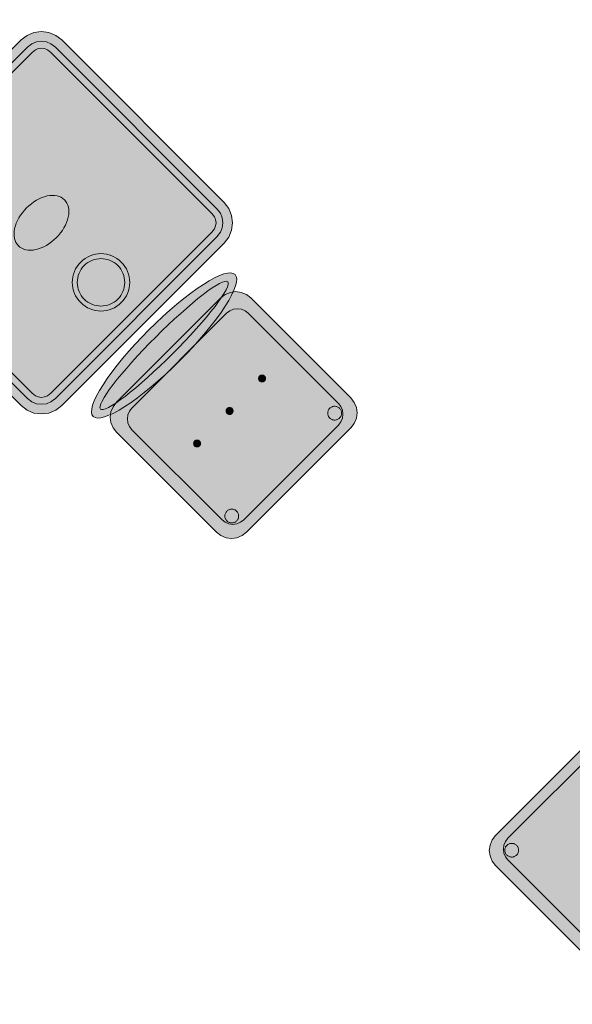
# Model space of a CAD drawing. Header units: metres. Extents: x 2172.2 to 2210.6, y 415.3 to 458.1.
# Tile 88 of 168: x 2184.5 to 2185.9, y 441 to 443.6. Entities that reach past the tile are written whole.
import ezdxf

# ---------------------------------------------------------------- set-up
doc = ezdxf.new("R2010")
doc.units = ezdxf.units.M
doc.layers.add('NC_N1_CHAIRS', color=7, linetype='CONTINUOUS', lineweight=13)
doc.layers.add('NC_N1_TABLES', color=7, linetype='CONTINUOUS', lineweight=13)

# ---------------------------------------------------------------- blocks, each defined once
blk = doc.blocks.new('NC_N1_CHAIR_OLIVE')
at = {"true_color": 0xf6f5ef}
h = blk.add_hatch(color=256, dxfattribs=at)
h.dxf.hatch_style = 1
h.paths.add_polyline_path([(0.262, 0.222), (0.2607, 0.2276), (0.257, 0.2331), (0.2507, 0.2385), (0.2421, 0.2438), (0.2311, 0.2489), (0.2178, 0.2537), (0.2025, 0.2582), (0.1853, 0.2623), (0.1662, 0.2661), (0.1456, 0.2694), (0.1235, 0.2723), (0.1003, 0.2747), (0.0761, 0.2765), (0.0511, 0.2779), (0.0257, 0.2787), (0, 0.279), (-0.0257, 0.2787), (-0.0511, 0.2779), (-0.0761, 0.2765), (-0.1003, 0.2747), (-0.1235, 0.2723), (-0.1456, 0.2694), (-0.1662, 0.2661), (-0.1853, 0.2623), (-0.2025, 0.2582), (-0.2178, 0.2537), (-0.2311, 0.2489), (-0.2421, 0.2438), (-0.2507, 0.2385), (-0.257, 0.2331), (-0.2607, 0.2276), (-0.262, 0.222), (-0.2607, 0.2164), (-0.257, 0.2109), (-0.2507, 0.2055), (-0.2421, 0.2002), (-0.2311, 0.1951), (-0.2178, 0.1903), (-0.2025, 0.1858), (-0.1853, 0.1817), (-0.1662, 0.1779), (-0.1456, 0.1746), (-0.1235, 0.1717), (-0.1003, 0.1693), (-0.0761, 0.1675), (-0.0511, 0.1661), (-0.0257, 0.1653), (0, 0.165), (0.0257, 0.1653), (0.0511, 0.1661), (0.0761, 0.1675), (0.1003, 0.1693), (0.1235, 0.1717), (0.1456, 0.1746), (0.1662, 0.1779), (0.1853, 0.1817), (0.2025, 0.1858), (0.2178, 0.1903), (0.2311, 0.1951), (0.2421, 0.2002), (0.2507, 0.2055), (0.257, 0.2109), (0.2607, 0.2164)])
at = {"true_color": 0x778fa0}
h = blk.add_hatch(color=256, dxfattribs=at)
h.dxf.hatch_style = 1
h.paths.add_polyline_path([(0.193, -0.275), (-0.193, -0.275), (-0.2072, -0.2731), (-0.2205, -0.2676), (-0.2319, -0.2589), (-0.2406, -0.2475), (-0.2461, -0.2342), (-0.248, -0.22), (-0.248, 0.15), (-0.2461, 0.1642), (-0.2406, 0.1775), (-0.2319, 0.1889), (-0.2205, 0.1976), (-0.2072, 0.2031), (-0.193, 0.205), (0.193, 0.205), (0.2072, 0.2031), (0.2205, 0.1976), (0.2319, 0.1889), (0.2406, 0.1775), (0.2461, 0.1642), (0.248, 0.15), (0.248, -0.22), (0.2461, -0.2342), (0.2406, -0.2475), (0.2319, -0.2589), (0.2205, -0.2676), (0.2072, -0.2731)])
at = {"true_color": 0xa38246}
h = blk.add_hatch(color=256, dxfattribs=at)
h.dxf.hatch_style = 1
h.paths.add_polyline_path([(-0.111, -0.02), (-0.111, -0.0209), (-0.1112, -0.0218), (-0.1114, -0.0226), (-0.1117, -0.0234), (-0.1121, -0.0242), (-0.1125, -0.025), (-0.113, -0.0257), (-0.1136, -0.0264), (-0.1143, -0.027), (-0.115, -0.0275), (-0.1158, -0.0279), (-0.1166, -0.0283), (-0.1174, -0.0286), (-0.1182, -0.0288), (-0.1191, -0.029), (-0.12, -0.029), (-0.1209, -0.029), (-0.1218, -0.0288), (-0.1226, -0.0286), (-0.1234, -0.0283), (-0.1242, -0.0279), (-0.125, -0.0275), (-0.1257, -0.027), (-0.1264, -0.0264), (-0.127, -0.0257), (-0.1275, -0.025), (-0.1279, -0.0242), (-0.1283, -0.0234), (-0.1286, -0.0226), (-0.1288, -0.0218), (-0.129, -0.0209), (-0.129, -0.02), (-0.129, -0.0191), (-0.1288, -0.0182), (-0.1286, -0.0174), (-0.1283, -0.0166), (-0.1279, -0.0158), (-0.1275, -0.015), (-0.127, -0.0143), (-0.1264, -0.0136), (-0.1257, -0.013), (-0.125, -0.0125), (-0.1242, -0.0121), (-0.1234, -0.0117), (-0.1226, -0.0114), (-0.1218, -0.0112), (-0.1209, -0.011), (-0.12, -0.011), (-0.1191, -0.011), (-0.1182, -0.0112), (-0.1174, -0.0114), (-0.1166, -0.0117), (-0.1158, -0.0121), (-0.115, -0.0125), (-0.1143, -0.013), (-0.1136, -0.0136), (-0.113, -0.0143), (-0.1125, -0.015), (-0.1121, -0.0158), (-0.1117, -0.0166), (-0.1114, -0.0174), (-0.1112, -0.0182), (-0.111, -0.0191)])
h = blk.add_hatch(color=256, dxfattribs=at)
h.dxf.hatch_style = 1
h.paths.add_polyline_path([(0.009, -0.02), (0.009, -0.0209), (0.0088, -0.0218), (0.0086, -0.0226), (0.0083, -0.0234), (0.0079, -0.0242), (0.0075, -0.025), (0.007, -0.0257), (0.0064, -0.0264), (0.0057, -0.027), (0.005, -0.0275), (0.0042, -0.0279), (0.0034, -0.0283), (0.0026, -0.0286), (0.0018, -0.0288), (0.0009, -0.029), (0, -0.029), (-0.0009, -0.029), (-0.0018, -0.0288), (-0.0026, -0.0286), (-0.0034, -0.0283), (-0.0042, -0.0279), (-0.005, -0.0275), (-0.0057, -0.027), (-0.0064, -0.0264), (-0.007, -0.0257), (-0.0075, -0.025), (-0.0079, -0.0242), (-0.0083, -0.0234), (-0.0086, -0.0226), (-0.0088, -0.0218), (-0.009, -0.0209), (-0.009, -0.02), (-0.009, -0.0191), (-0.0088, -0.0182), (-0.0086, -0.0174), (-0.0083, -0.0166), (-0.0079, -0.0158), (-0.0075, -0.015), (-0.007, -0.0143), (-0.0064, -0.0136), (-0.0057, -0.013), (-0.005, -0.0125), (-0.0042, -0.0121), (-0.0034, -0.0117), (-0.0026, -0.0114), (-0.0018, -0.0112), (-0.0009, -0.011), (0, -0.011), (0.0009, -0.011), (0.0018, -0.0112), (0.0026, -0.0114), (0.0034, -0.0117), (0.0042, -0.0121), (0.005, -0.0125), (0.0057, -0.013), (0.0064, -0.0136), (0.007, -0.0143), (0.0075, -0.015), (0.0079, -0.0158), (0.0083, -0.0166), (0.0086, -0.0174), (0.0088, -0.0182), (0.009, -0.0191)])
h = blk.add_hatch(color=256, dxfattribs=at)
h.dxf.hatch_style = 1
h.paths.add_polyline_path([(0.129, -0.02), (0.129, -0.0209), (0.1288, -0.0218), (0.1286, -0.0226), (0.1283, -0.0234), (0.1279, -0.0242), (0.1275, -0.025), (0.127, -0.0257), (0.1264, -0.0264), (0.1257, -0.027), (0.125, -0.0275), (0.1242, -0.0279), (0.1234, -0.0283), (0.1226, -0.0286), (0.1218, -0.0288), (0.1209, -0.029), (0.12, -0.029), (0.1191, -0.029), (0.1182, -0.0288), (0.1174, -0.0286), (0.1166, -0.0283), (0.1158, -0.0279), (0.115, -0.0275), (0.1143, -0.027), (0.1136, -0.0264), (0.113, -0.0257), (0.1125, -0.025), (0.1121, -0.0242), (0.1117, -0.0234), (0.1114, -0.0226), (0.1112, -0.0218), (0.111, -0.0209), (0.111, -0.02), (0.111, -0.0191), (0.1112, -0.0182), (0.1114, -0.0174), (0.1117, -0.0166), (0.1121, -0.0158), (0.1125, -0.015), (0.113, -0.0143), (0.1136, -0.0136), (0.1143, -0.013), (0.115, -0.0125), (0.1158, -0.0121), (0.1166, -0.0117), (0.1174, -0.0114), (0.1182, -0.0112), (0.1191, -0.011), (0.12, -0.011), (0.1209, -0.011), (0.1218, -0.0112), (0.1226, -0.0114), (0.1234, -0.0117), (0.1242, -0.0121), (0.125, -0.0125), (0.1257, -0.013), (0.1264, -0.0136), (0.127, -0.0143), (0.1275, -0.015), (0.1279, -0.0158), (0.1283, -0.0166), (0.1286, -0.0174), (0.1288, -0.0182), (0.129, -0.0191)])
h = blk.add_hatch(color=256, dxfattribs=at)
h.dxf.hatch_style = 1
h.paths.add_polyline_path([(-0.172, -0.218), (-0.1721, -0.2198), (-0.1723, -0.2215), (-0.1728, -0.2232), (-0.1734, -0.2249), (-0.1741, -0.2265), (-0.175, -0.228), (-0.1761, -0.2294), (-0.1773, -0.2307), (-0.1786, -0.2319), (-0.18, -0.233), (-0.1815, -0.2339), (-0.1831, -0.2346), (-0.1848, -0.2352), (-0.1865, -0.2357), (-0.1882, -0.2359), (-0.19, -0.236), (-0.1918, -0.2359), (-0.1935, -0.2357), (-0.1952, -0.2352), (-0.1969, -0.2346), (-0.1985, -0.2339), (-0.2, -0.233), (-0.2014, -0.2319), (-0.2027, -0.2307), (-0.2039, -0.2294), (-0.205, -0.228), (-0.2059, -0.2265), (-0.2066, -0.2249), (-0.2072, -0.2232), (-0.2077, -0.2215), (-0.2079, -0.2198), (-0.208, -0.218), (-0.2079, -0.2162), (-0.2077, -0.2145), (-0.2072, -0.2128), (-0.2066, -0.2111), (-0.2059, -0.2095), (-0.205, -0.208), (-0.2039, -0.2066), (-0.2027, -0.2053), (-0.2014, -0.2041), (-0.2, -0.203), (-0.1985, -0.2021), (-0.1969, -0.2014), (-0.1952, -0.2008), (-0.1935, -0.2003), (-0.1918, -0.2001), (-0.19, -0.2), (-0.1882, -0.2001), (-0.1865, -0.2003), (-0.1848, -0.2008), (-0.1831, -0.2014), (-0.1815, -0.2021), (-0.18, -0.203), (-0.1786, -0.2041), (-0.1773, -0.2053), (-0.1761, -0.2066), (-0.175, -0.208), (-0.1741, -0.2095), (-0.1734, -0.2111), (-0.1728, -0.2128), (-0.1723, -0.2145), (-0.1721, -0.2162)])
h = blk.add_hatch(color=256, dxfattribs=at)
h.dxf.hatch_style = 1
h.paths.add_polyline_path([(0.208, -0.218), (0.2079, -0.2198), (0.2077, -0.2215), (0.2072, -0.2232), (0.2066, -0.2249), (0.2059, -0.2265), (0.205, -0.228), (0.2039, -0.2294), (0.2027, -0.2307), (0.2014, -0.2319), (0.2, -0.233), (0.1985, -0.2339), (0.1969, -0.2346), (0.1952, -0.2352), (0.1935, -0.2357), (0.1918, -0.2359), (0.19, -0.236), (0.1882, -0.2359), (0.1865, -0.2357), (0.1848, -0.2352), (0.1831, -0.2346), (0.1815, -0.2339), (0.18, -0.233), (0.1786, -0.2319), (0.1773, -0.2307), (0.1761, -0.2294), (0.175, -0.228), (0.1741, -0.2265), (0.1734, -0.2249), (0.1728, -0.2232), (0.1723, -0.2215), (0.1721, -0.2198), (0.172, -0.218), (0.1721, -0.2162), (0.1723, -0.2145), (0.1728, -0.2128), (0.1734, -0.2111), (0.1741, -0.2095), (0.175, -0.208), (0.1761, -0.2066), (0.1773, -0.2053), (0.1786, -0.2041), (0.18, -0.203), (0.1815, -0.2021), (0.1831, -0.2014), (0.1848, -0.2008), (0.1865, -0.2003), (0.1882, -0.2001), (0.19, -0.2), (0.1918, -0.2001), (0.1935, -0.2003), (0.1952, -0.2008), (0.1969, -0.2014), (0.1985, -0.2021), (0.2, -0.203), (0.2014, -0.2041), (0.2027, -0.2053), (0.2039, -0.2066), (0.205, -0.208), (0.2059, -0.2095), (0.2066, -0.2111), (0.2072, -0.2128), (0.2077, -0.2145), (0.2079, -0.2162)])
at = {"color": 0, "linetype": 'CONTINUOUS', "lineweight": -2, "true_color": 0x2d3540}
for points in [[(0.262, 0.222), (0.2607, 0.2276), (0.257, 0.2331), (0.2507, 0.2385), (0.2421, 0.2438), (0.2311, 0.2489), (0.2178, 0.2537), (0.2025, 0.2582), (0.1853, 0.2623), (0.1662, 0.2661), (0.1456, 0.2694), (0.1235, 0.2723), (0.1003, 0.2747), (0.0761, 0.2765), (0.0511, 0.2779), (0.0257, 0.2787), (0, 0.279), (-0.0257, 0.2787), (-0.0511, 0.2779), (-0.0761, 0.2765), (-0.1003, 0.2747), (-0.1235, 0.2723), (-0.1456, 0.2694), (-0.1662, 0.2661), (-0.1853, 0.2623), (-0.2025, 0.2582), (-0.2178, 0.2537), (-0.2311, 0.2489), (-0.2421, 0.2438), (-0.2507, 0.2385), (-0.257, 0.2331), (-0.2607, 0.2276), (-0.262, 0.222), (-0.2607, 0.2164), (-0.257, 0.2109), (-0.2507, 0.2055), (-0.2421, 0.2002), (-0.2311, 0.1951), (-0.2178, 0.1903), (-0.2025, 0.1858), (-0.1853, 0.1817), (-0.1662, 0.1779), (-0.1456, 0.1746), (-0.1235, 0.1717), (-0.1003, 0.1693), (-0.0761, 0.1675), (-0.0511, 0.1661), (-0.0257, 0.1653), (0, 0.165), (0.0257, 0.1653), (0.0511, 0.1661), (0.0761, 0.1675), (0.1003, 0.1693), (0.1235, 0.1717), (0.1456, 0.1746), (0.1662, 0.1779), (0.1853, 0.1817), (0.2025, 0.1858), (0.2178, 0.1903), (0.2311, 0.1951), (0.2421, 0.2002), (0.2507, 0.2055), (0.257, 0.2109), (0.2607, 0.2164)], [(0.193, -0.275), (-0.193, -0.275), (-0.2072, -0.2731), (-0.2205, -0.2676), (-0.2319, -0.2589), (-0.2406, -0.2475), (-0.2461, -0.2342), (-0.248, -0.22), (-0.248, 0.15), (-0.2461, 0.1642), (-0.2406, 0.1775), (-0.2319, 0.1889), (-0.2205, 0.1976), (-0.2072, 0.2031), (-0.193, 0.205), (0.193, 0.205), (0.2072, 0.2031), (0.2205, 0.1976), (0.2319, 0.1889), (0.2406, 0.1775), (0.2461, 0.1642), (0.248, 0.15), (0.248, -0.22), (0.2461, -0.2342), (0.2406, -0.2475), (0.2319, -0.2589), (0.2205, -0.2676), (0.2072, -0.2731)]]:
    blk.add_lwpolyline(points, close=True, dxfattribs=at)
at = {"color": 0, "linetype": 'CONTINUOUS', "lineweight": -2, "true_color": 0xa38246}
for points in [[(0.235, 0.222), (0.2339, 0.225), (0.2305, 0.228), (0.2249, 0.231), (0.2171, 0.2339), (0.2073, 0.2366), (0.1954, 0.2392), (0.1817, 0.2417), (0.1662, 0.2439), (0.1491, 0.246), (0.1306, 0.2478), (0.1108, 0.2493), (0.0899, 0.2506), (0.0682, 0.2517), (0.0458, 0.2524), (0.023, 0.2529), (0, 0.253), (-0.023, 0.2529), (-0.0458, 0.2524), (-0.0682, 0.2517), (-0.0899, 0.2506), (-0.1108, 0.2493), (-0.1306, 0.2478), (-0.1491, 0.246), (-0.1662, 0.2439), (-0.1817, 0.2417), (-0.1954, 0.2392), (-0.2073, 0.2366), (-0.2171, 0.2339), (-0.2249, 0.231), (-0.2305, 0.228), (-0.2339, 0.225), (-0.235, 0.222), (-0.2339, 0.219), (-0.2305, 0.216), (-0.2249, 0.213), (-0.2171, 0.2101), (-0.2073, 0.2074), (-0.1954, 0.2048), (-0.1817, 0.2023), (-0.1662, 0.2001), (-0.1491, 0.198), (-0.1306, 0.1962), (-0.1108, 0.1947), (-0.0899, 0.1934), (-0.0682, 0.1923), (-0.0458, 0.1916), (-0.023, 0.1911), (0, 0.191), (0.023, 0.1911), (0.0458, 0.1916), (0.0682, 0.1923), (0.0899, 0.1934), (0.1108, 0.1947), (0.1306, 0.1962), (0.1491, 0.198), (0.1662, 0.2001), (0.1817, 0.2023), (0.1954, 0.2048), (0.2073, 0.2074), (0.2171, 0.2101), (0.2249, 0.213), (0.2305, 0.216), (0.2339, 0.219)], [(0.175, -0.247), (-0.175, -0.247), (-0.1854, -0.2456), (-0.195, -0.2416), (-0.2033, -0.2353), (-0.2096, -0.227), (-0.2136, -0.2174), (-0.215, -0.207), (-0.215, 0.126), (-0.2136, 0.1364), (-0.2096, 0.146), (-0.2033, 0.1543), (-0.195, 0.1606), (-0.1854, 0.1646), (-0.175, 0.166), (0.175, 0.166), (0.1854, 0.1646), (0.195, 0.1606), (0.2033, 0.1543), (0.2096, 0.146), (0.2136, 0.1364), (0.215, 0.126), (0.215, -0.207), (0.2136, -0.2174), (0.2096, -0.227), (0.2033, -0.2353), (0.195, -0.2416), (0.1854, -0.2456)]]:
    blk.add_lwpolyline(points, close=True, dxfattribs=at)
at = {"color": 0, "linetype": 'CONTINUOUS', "lineweight": -2}
for points in [[(-0.111, -0.02), (-0.111, -0.0209), (-0.1112, -0.0218), (-0.1114, -0.0226), (-0.1117, -0.0234), (-0.1121, -0.0242), (-0.1125, -0.025), (-0.113, -0.0257), (-0.1136, -0.0264), (-0.1143, -0.027), (-0.115, -0.0275), (-0.1158, -0.0279), (-0.1166, -0.0283), (-0.1174, -0.0286), (-0.1182, -0.0288), (-0.1191, -0.029), (-0.12, -0.029), (-0.1209, -0.029), (-0.1218, -0.0288), (-0.1226, -0.0286), (-0.1234, -0.0283), (-0.1242, -0.0279), (-0.125, -0.0275), (-0.1257, -0.027), (-0.1264, -0.0264), (-0.127, -0.0257), (-0.1275, -0.025), (-0.1279, -0.0242), (-0.1283, -0.0234), (-0.1286, -0.0226), (-0.1288, -0.0218), (-0.129, -0.0209), (-0.129, -0.02), (-0.129, -0.0191), (-0.1288, -0.0182), (-0.1286, -0.0174), (-0.1283, -0.0166), (-0.1279, -0.0158), (-0.1275, -0.015), (-0.127, -0.0143), (-0.1264, -0.0136), (-0.1257, -0.013), (-0.125, -0.0125), (-0.1242, -0.0121), (-0.1234, -0.0117), (-0.1226, -0.0114), (-0.1218, -0.0112), (-0.1209, -0.011), (-0.12, -0.011), (-0.1191, -0.011), (-0.1182, -0.0112), (-0.1174, -0.0114), (-0.1166, -0.0117), (-0.1158, -0.0121), (-0.115, -0.0125), (-0.1143, -0.013), (-0.1136, -0.0136), (-0.113, -0.0143), (-0.1125, -0.015), (-0.1121, -0.0158), (-0.1117, -0.0166), (-0.1114, -0.0174), (-0.1112, -0.0182), (-0.111, -0.0191)], [(0.009, -0.02), (0.009, -0.0209), (0.0088, -0.0218), (0.0086, -0.0226), (0.0083, -0.0234), (0.0079, -0.0242), (0.0075, -0.025), (0.007, -0.0257), (0.0064, -0.0264), (0.0057, -0.027), (0.005, -0.0275), (0.0042, -0.0279), (0.0034, -0.0283), (0.0026, -0.0286), (0.0018, -0.0288), (0.0009, -0.029), (0, -0.029), (-0.0009, -0.029), (-0.0018, -0.0288), (-0.0026, -0.0286), (-0.0034, -0.0283), (-0.0042, -0.0279), (-0.005, -0.0275), (-0.0057, -0.027), (-0.0064, -0.0264), (-0.007, -0.0257), (-0.0075, -0.025), (-0.0079, -0.0242), (-0.0083, -0.0234), (-0.0086, -0.0226), (-0.0088, -0.0218), (-0.009, -0.0209), (-0.009, -0.02), (-0.009, -0.0191), (-0.0088, -0.0182), (-0.0086, -0.0174), (-0.0083, -0.0166), (-0.0079, -0.0158), (-0.0075, -0.015), (-0.007, -0.0143), (-0.0064, -0.0136), (-0.0057, -0.013), (-0.005, -0.0125), (-0.0042, -0.0121), (-0.0034, -0.0117), (-0.0026, -0.0114), (-0.0018, -0.0112), (-0.0009, -0.011), (0, -0.011), (0.0009, -0.011), (0.0018, -0.0112), (0.0026, -0.0114), (0.0034, -0.0117), (0.0042, -0.0121), (0.005, -0.0125), (0.0057, -0.013), (0.0064, -0.0136), (0.007, -0.0143), (0.0075, -0.015), (0.0079, -0.0158), (0.0083, -0.0166), (0.0086, -0.0174), (0.0088, -0.0182), (0.009, -0.0191)], [(0.129, -0.02), (0.129, -0.0209), (0.1288, -0.0218), (0.1286, -0.0226), (0.1283, -0.0234), (0.1279, -0.0242), (0.1275, -0.025), (0.127, -0.0257), (0.1264, -0.0264), (0.1257, -0.027), (0.125, -0.0275), (0.1242, -0.0279), (0.1234, -0.0283), (0.1226, -0.0286), (0.1218, -0.0288), (0.1209, -0.029), (0.12, -0.029), (0.1191, -0.029), (0.1182, -0.0288), (0.1174, -0.0286), (0.1166, -0.0283), (0.1158, -0.0279), (0.115, -0.0275), (0.1143, -0.027), (0.1136, -0.0264), (0.113, -0.0257), (0.1125, -0.025), (0.1121, -0.0242), (0.1117, -0.0234), (0.1114, -0.0226), (0.1112, -0.0218), (0.111, -0.0209), (0.111, -0.02), (0.111, -0.0191), (0.1112, -0.0182), (0.1114, -0.0174), (0.1117, -0.0166), (0.1121, -0.0158), (0.1125, -0.015), (0.113, -0.0143), (0.1136, -0.0136), (0.1143, -0.013), (0.115, -0.0125), (0.1158, -0.0121), (0.1166, -0.0117), (0.1174, -0.0114), (0.1182, -0.0112), (0.1191, -0.011), (0.12, -0.011), (0.1209, -0.011), (0.1218, -0.0112), (0.1226, -0.0114), (0.1234, -0.0117), (0.1242, -0.0121), (0.125, -0.0125), (0.1257, -0.013), (0.1264, -0.0136), (0.127, -0.0143), (0.1275, -0.015), (0.1279, -0.0158), (0.1283, -0.0166), (0.1286, -0.0174), (0.1288, -0.0182), (0.129, -0.0191)], [(-0.172, -0.218), (-0.1721, -0.2198), (-0.1723, -0.2215), (-0.1728, -0.2232), (-0.1734, -0.2249), (-0.1741, -0.2265), (-0.175, -0.228), (-0.1761, -0.2294), (-0.1773, -0.2307), (-0.1786, -0.2319), (-0.18, -0.233), (-0.1815, -0.2339), (-0.1831, -0.2346), (-0.1848, -0.2352), (-0.1865, -0.2357), (-0.1882, -0.2359), (-0.19, -0.236), (-0.1918, -0.2359), (-0.1935, -0.2357), (-0.1952, -0.2352), (-0.1969, -0.2346), (-0.1985, -0.2339), (-0.2, -0.233), (-0.2014, -0.2319), (-0.2027, -0.2307), (-0.2039, -0.2294), (-0.205, -0.228), (-0.2059, -0.2265), (-0.2066, -0.2249), (-0.2072, -0.2232), (-0.2077, -0.2215), (-0.2079, -0.2198), (-0.208, -0.218), (-0.2079, -0.2162), (-0.2077, -0.2145), (-0.2072, -0.2128), (-0.2066, -0.2111), (-0.2059, -0.2095), (-0.205, -0.208), (-0.2039, -0.2066), (-0.2027, -0.2053), (-0.2014, -0.2041), (-0.2, -0.203), (-0.1985, -0.2021), (-0.1969, -0.2014), (-0.1952, -0.2008), (-0.1935, -0.2003), (-0.1918, -0.2001), (-0.19, -0.2), (-0.1882, -0.2001), (-0.1865, -0.2003), (-0.1848, -0.2008), (-0.1831, -0.2014), (-0.1815, -0.2021), (-0.18, -0.203), (-0.1786, -0.2041), (-0.1773, -0.2053), (-0.1761, -0.2066), (-0.175, -0.208), (-0.1741, -0.2095), (-0.1734, -0.2111), (-0.1728, -0.2128), (-0.1723, -0.2145), (-0.1721, -0.2162)], [(0.208, -0.218), (0.2079, -0.2198), (0.2077, -0.2215), (0.2072, -0.2232), (0.2066, -0.2249), (0.2059, -0.2265), (0.205, -0.228), (0.2039, -0.2294), (0.2027, -0.2307), (0.2014, -0.2319), (0.2, -0.233), (0.1985, -0.2339), (0.1969, -0.2346), (0.1952, -0.2352), (0.1935, -0.2357), (0.1918, -0.2359), (0.19, -0.236), (0.1882, -0.2359), (0.1865, -0.2357), (0.1848, -0.2352), (0.1831, -0.2346), (0.1815, -0.2339), (0.18, -0.233), (0.1786, -0.2319), (0.1773, -0.2307), (0.1761, -0.2294), (0.175, -0.228), (0.1741, -0.2265), (0.1734, -0.2249), (0.1728, -0.2232), (0.1723, -0.2215), (0.1721, -0.2198), (0.172, -0.218), (0.1721, -0.2162), (0.1723, -0.2145), (0.1728, -0.2128), (0.1734, -0.2111), (0.1741, -0.2095), (0.175, -0.208), (0.1761, -0.2066), (0.1773, -0.2053), (0.1786, -0.2041), (0.18, -0.203), (0.1815, -0.2021), (0.1831, -0.2014), (0.1848, -0.2008), (0.1865, -0.2003), (0.1882, -0.2001), (0.19, -0.2), (0.1918, -0.2001), (0.1935, -0.2003), (0.1952, -0.2008), (0.1969, -0.2014), (0.1985, -0.2021), (0.2, -0.203), (0.2014, -0.2041), (0.2027, -0.2053), (0.2039, -0.2066), (0.205, -0.208), (0.2059, -0.2095), (0.2066, -0.2111), (0.2072, -0.2128), (0.2077, -0.2145), (0.2079, -0.2162)]]:
    blk.add_lwpolyline(points, close=True, dxfattribs=at)
blk = doc.blocks.new('NC_N1_DINING_TWO_SQUARE')
at = {"true_color": 0xf6f5ef}
h = blk.add_hatch(color=256, dxfattribs=at)
h.dxf.hatch_style = 1
h.paths.add_polyline_path([(0.3, -0.375), (-0.3, -0.375), (-0.3194, -0.3724), (-0.3375, -0.365), (-0.353, -0.353), (-0.365, -0.3375), (-0.3724, -0.3194), (-0.375, -0.3), (-0.375, 0.3), (-0.3724, 0.3194), (-0.365, 0.3375), (-0.353, 0.353), (-0.3375, 0.365), (-0.3194, 0.3724), (-0.3, 0.375), (0.3, 0.375), (0.3194, 0.3724), (0.3375, 0.365), (0.353, 0.353), (0.365, 0.3375), (0.3724, 0.3194), (0.375, 0.3), (0.375, -0.3), (0.3724, -0.3194), (0.365, -0.3375), (0.353, -0.353), (0.3375, -0.365), (0.3194, -0.3724)])
at = {"color": 0, "linetype": 'CONTINUOUS', "lineweight": -2, "true_color": 0x2d3540}
blk.add_lwpolyline([(0.3, -0.375), (-0.3, -0.375), (-0.3194, -0.3724), (-0.3375, -0.365), (-0.353, -0.353), (-0.365, -0.3375), (-0.3724, -0.3194), (-0.375, -0.3), (-0.375, 0.3), (-0.3724, 0.3194), (-0.365, 0.3375), (-0.353, 0.353), (-0.3375, 0.365), (-0.3194, 0.3724), (-0.3, 0.375), (0.3, 0.375), (0.3194, 0.3724), (0.3375, 0.365), (0.353, 0.353), (0.365, 0.3375), (0.3724, 0.3194), (0.375, 0.3), (0.375, -0.3), (0.3724, -0.3194), (0.365, -0.3375), (0.353, -0.353), (0.3375, -0.365), (0.3194, -0.3724)], close=True, dxfattribs=at)
at = {"color": 0, "linetype": 'CONTINUOUS', "lineweight": -2, "true_color": 0xa38246}
for points in [[(0.2984, -0.35), (-0.2984, -0.35), (-0.3129, -0.3481), (-0.3249, -0.3431), (-0.3352, -0.3352), (-0.3431, -0.3249), (-0.3481, -0.3129), (-0.35, -0.2984), (-0.35, 0.2984), (-0.3481, 0.3129), (-0.3431, 0.3249), (-0.3352, 0.3352), (-0.3249, 0.3431), (-0.3129, 0.3481), (-0.2984, 0.35), (0.2984, 0.35), (0.3129, 0.3481), (0.3249, 0.3431), (0.3352, 0.3352), (0.3431, 0.3249), (0.3481, 0.3129), (0.35, 0.2984), (0.35, -0.2984), (0.3481, -0.3129), (0.3431, -0.3249), (0.3352, -0.3352), (0.3249, -0.3431), (0.3129, -0.3481)], [(0.2972, -0.332), (-0.2972, -0.332), (-0.3082, -0.3306), (-0.3158, -0.3274), (-0.3224, -0.3224), (-0.3274, -0.3158), (-0.3306, -0.3082), (-0.332, -0.2972), (-0.332, 0.2972), (-0.3306, 0.3082), (-0.3274, 0.3158), (-0.3224, 0.3224), (-0.3158, 0.3274), (-0.3082, 0.3306), (-0.2972, 0.332), (0.2972, 0.332), (0.3082, 0.3306), (0.3158, 0.3274), (0.3224, 0.3224), (0.3274, 0.3158), (0.3306, 0.3082), (0.332, 0.2972), (0.332, -0.2972), (0.3306, -0.3082), (0.3274, -0.3158), (0.3224, -0.3224), (0.3158, -0.3274), (0.3082, -0.3306)], [(0.062, 0.22), (0.0617, 0.2139), (0.0608, 0.2079), (0.0593, 0.202), (0.0573, 0.1963), (0.0547, 0.1908), (0.0516, 0.1856), (0.0479, 0.1807), (0.0438, 0.1762), (0.0393, 0.1721), (0.0344, 0.1684), (0.0292, 0.1653), (0.0237, 0.1627), (0.018, 0.1607), (0.0121, 0.1592), (0.0061, 0.1583), (0, 0.158), (-0.0061, 0.1583), (-0.0121, 0.1592), (-0.018, 0.1607), (-0.0237, 0.1627), (-0.0292, 0.1653), (-0.0344, 0.1684), (-0.0393, 0.1721), (-0.0438, 0.1762), (-0.0479, 0.1807), (-0.0516, 0.1856), (-0.0547, 0.1908), (-0.0573, 0.1963), (-0.0593, 0.202), (-0.0608, 0.2079), (-0.0617, 0.2139), (-0.062, 0.22), (-0.0617, 0.2261), (-0.0608, 0.2321), (-0.0593, 0.238), (-0.0573, 0.2437), (-0.0547, 0.2492), (-0.0516, 0.2544), (-0.0479, 0.2593), (-0.0438, 0.2638), (-0.0393, 0.2679), (-0.0344, 0.2716), (-0.0292, 0.2747), (-0.0237, 0.2773), (-0.018, 0.2793), (-0.0121, 0.2808), (-0.0061, 0.2817), (0, 0.282), (0.0061, 0.2817), (0.0121, 0.2808), (0.018, 0.2793), (0.0237, 0.2773), (0.0292, 0.2747), (0.0344, 0.2716), (0.0393, 0.2679), (0.0438, 0.2638), (0.0479, 0.2593), (0.0516, 0.2544), (0.0547, 0.2492), (0.0573, 0.2437), (0.0593, 0.238), (0.0608, 0.2321), (0.0617, 0.2261)], [(0.085, 0), (0.0846, 0.0054), (0.0834, 0.0107), (0.0813, 0.016), (0.0785, 0.021), (0.075, 0.0259), (0.0707, 0.0306), (0.0657, 0.0349), (0.0601, 0.0389), (0.0539, 0.0425), (0.0472, 0.0457), (0.0401, 0.0485), (0.0325, 0.0508), (0.0247, 0.0526), (0.0166, 0.0539), (0.0083, 0.0547), (0, 0.055), (-0.0083, 0.0547), (-0.0166, 0.0539), (-0.0247, 0.0526), (-0.0325, 0.0508), (-0.0401, 0.0485), (-0.0472, 0.0457), (-0.0539, 0.0425), (-0.0601, 0.0389), (-0.0657, 0.0349), (-0.0707, 0.0306), (-0.075, 0.0259), (-0.0785, 0.021), (-0.0813, 0.016), (-0.0834, 0.0107), (-0.0846, 0.0054), (-0.085, 0), (-0.0846, -0.0054), (-0.0834, -0.0107), (-0.0813, -0.016), (-0.0785, -0.021), (-0.075, -0.0259), (-0.0707, -0.0306), (-0.0657, -0.0349), (-0.0601, -0.0389), (-0.0539, -0.0425), (-0.0472, -0.0457), (-0.0401, -0.0485), (-0.0325, -0.0508), (-0.0247, -0.0526), (-0.0166, -0.0539), (-0.0083, -0.0547), (0, -0.055), (0.0083, -0.0547), (0.0166, -0.0539), (0.0247, -0.0526), (0.0325, -0.0508), (0.0401, -0.0485), (0.0472, -0.0457), (0.0539, -0.0425), (0.0601, -0.0389), (0.0657, -0.0349), (0.0707, -0.0306), (0.075, -0.0259), (0.0785, -0.021), (0.0813, -0.016), (0.0834, -0.0107), (0.0846, -0.0054)], [(0.062, -0.22), (0.0617, -0.2261), (0.0608, -0.2321), (0.0593, -0.238), (0.0573, -0.2437), (0.0547, -0.2492), (0.0516, -0.2544), (0.0479, -0.2593), (0.0438, -0.2638), (0.0393, -0.2679), (0.0344, -0.2716), (0.0292, -0.2747), (0.0237, -0.2773), (0.018, -0.2793), (0.0121, -0.2808), (0.0061, -0.2817), (0, -0.282), (-0.0061, -0.2817), (-0.0121, -0.2808), (-0.018, -0.2793), (-0.0237, -0.2773), (-0.0292, -0.2747), (-0.0344, -0.2716), (-0.0393, -0.2679), (-0.0438, -0.2638), (-0.0479, -0.2593), (-0.0516, -0.2544), (-0.0547, -0.2492), (-0.0573, -0.2437), (-0.0593, -0.238), (-0.0608, -0.2321), (-0.0617, -0.2261), (-0.062, -0.22), (-0.0617, -0.2139), (-0.0608, -0.2079), (-0.0593, -0.202), (-0.0573, -0.1963), (-0.0547, -0.1908), (-0.0516, -0.1856), (-0.0479, -0.1807), (-0.0438, -0.1762), (-0.0393, -0.1721), (-0.0344, -0.1684), (-0.0292, -0.1653), (-0.0237, -0.1627), (-0.018, -0.1607), (-0.0121, -0.1592), (-0.0061, -0.1583), (0, -0.158), (0.0061, -0.1583), (0.0121, -0.1592), (0.018, -0.1607), (0.0237, -0.1627), (0.0292, -0.1653), (0.0344, -0.1684), (0.0393, -0.1721), (0.0438, -0.1762), (0.0479, -0.1807), (0.0516, -0.1856), (0.0547, -0.1908), (0.0573, -0.1963), (0.0593, -0.202), (0.0608, -0.2079), (0.0617, -0.2139)]]:
    blk.add_lwpolyline(points, close=True, dxfattribs=at)
at = {"color": 0, "linetype": 'CONTINUOUS', "lineweight": -2, "true_color": 0x89939a}
for points in [[(0.075, 0.22), (0.0746, 0.2126), (0.0736, 0.2054), (0.0718, 0.1982), (0.0693, 0.1913), (0.0661, 0.1846), (0.0624, 0.1783), (0.058, 0.1724), (0.053, 0.167), (0.0476, 0.162), (0.0417, 0.1576), (0.0354, 0.1539), (0.0287, 0.1507), (0.0218, 0.1482), (0.0146, 0.1464), (0.0074, 0.1454), (0, 0.145), (-0.0074, 0.1454), (-0.0146, 0.1464), (-0.0218, 0.1482), (-0.0287, 0.1507), (-0.0354, 0.1539), (-0.0417, 0.1576), (-0.0476, 0.162), (-0.053, 0.167), (-0.058, 0.1724), (-0.0624, 0.1783), (-0.0661, 0.1846), (-0.0693, 0.1913), (-0.0718, 0.1982), (-0.0736, 0.2054), (-0.0746, 0.2126), (-0.075, 0.22), (-0.0746, 0.2274), (-0.0736, 0.2346), (-0.0718, 0.2418), (-0.0693, 0.2487), (-0.0661, 0.2554), (-0.0624, 0.2617), (-0.058, 0.2676), (-0.053, 0.273), (-0.0476, 0.278), (-0.0417, 0.2824), (-0.0354, 0.2861), (-0.0287, 0.2893), (-0.0218, 0.2918), (-0.0146, 0.2936), (-0.0074, 0.2946), (0, 0.295), (0.0074, 0.2946), (0.0146, 0.2936), (0.0218, 0.2918), (0.0287, 0.2893), (0.0354, 0.2861), (0.0417, 0.2824), (0.0476, 0.278), (0.053, 0.273), (0.058, 0.2676), (0.0624, 0.2617), (0.0661, 0.2554), (0.0693, 0.2487), (0.0718, 0.2418), (0.0736, 0.2346), (0.0746, 0.2274)], [(0.075, -0.22), (0.0746, -0.2274), (0.0736, -0.2346), (0.0718, -0.2418), (0.0693, -0.2487), (0.0661, -0.2554), (0.0624, -0.2617), (0.058, -0.2676), (0.053, -0.273), (0.0476, -0.278), (0.0417, -0.2824), (0.0354, -0.2861), (0.0287, -0.2893), (0.0218, -0.2918), (0.0146, -0.2936), (0.0074, -0.2946), (0, -0.295), (-0.0074, -0.2946), (-0.0146, -0.2936), (-0.0218, -0.2918), (-0.0287, -0.2893), (-0.0354, -0.2861), (-0.0417, -0.2824), (-0.0476, -0.278), (-0.053, -0.273), (-0.058, -0.2676), (-0.0624, -0.2617), (-0.0661, -0.2554), (-0.0693, -0.2487), (-0.0718, -0.2418), (-0.0736, -0.2346), (-0.0746, -0.2274), (-0.075, -0.22), (-0.0746, -0.2126), (-0.0736, -0.2054), (-0.0718, -0.1982), (-0.0693, -0.1913), (-0.0661, -0.1846), (-0.0624, -0.1783), (-0.058, -0.1724), (-0.053, -0.167), (-0.0476, -0.162), (-0.0417, -0.1576), (-0.0354, -0.1539), (-0.0287, -0.1507), (-0.0218, -0.1482), (-0.0146, -0.1464), (-0.0074, -0.1454), (0, -0.145), (0.0074, -0.1454), (0.0146, -0.1464), (0.0218, -0.1482), (0.0287, -0.1507), (0.0354, -0.1539), (0.0417, -0.1576), (0.0476, -0.162), (0.053, -0.167), (0.058, -0.1724), (0.0624, -0.1783), (0.0661, -0.1846), (0.0693, -0.1913), (0.0718, -0.1982), (0.0736, -0.2054), (0.0746, -0.2126)]]:
    blk.add_lwpolyline(points, close=True, dxfattribs=at)

msp = doc.modelspace()

# ---------------------------------------------------------------- block references
at = {"layer": 'NC_N1_CHAIRS', "linetype": 'CONTINUOUS'}
for p, yscale, rotation in [((2185.0029, 442.5449), -1.0000000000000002, -135), ((2186.0423, 441.364), -1, 45)]:
    msp.add_blockref('NC_N1_CHAIR_OLIVE', p, dxfattribs=dict(at, yscale=yscale, rotation=rotation))
at = {"layer": 'NC_N1_TABLES', "linetype": 'CONTINUOUS', "yscale": -1, "rotation": 45}
msp.add_blockref('NC_N1_DINING_TWO_SQUARE', (2184.5256, 443.0222), dxfattribs=at)

doc.saveas('drawing.dxf')
